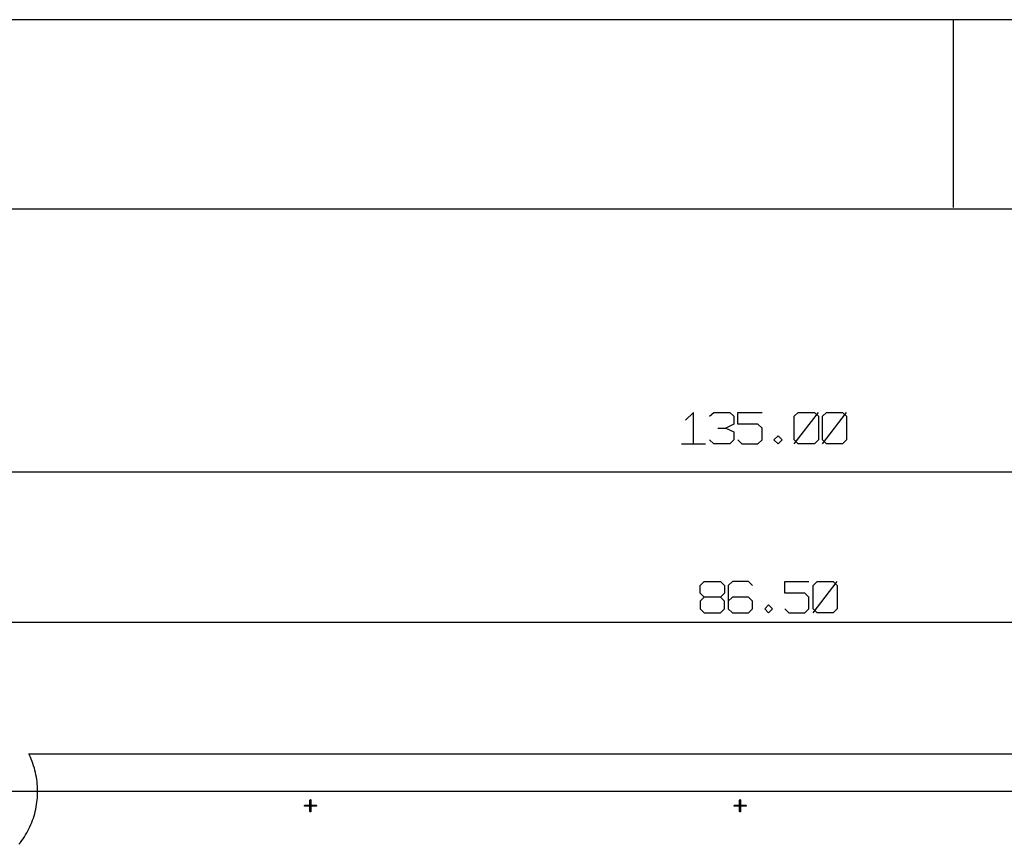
# Model space of a CAD drawing. Extents: x -658 to 530, y -320 to 521.
# Tile 22 of 28: x 93 to 241, y 397 to 521. Entities that reach past the tile are written whole.
import ezdxf

# ---------------------------------------------------------------- set-up
doc = ezdxf.new("R2010")
doc.units = 0
doc.layers.add('1', color=1, linetype='CONTINUOUS')

msp = doc.modelspace()

# ---------------------------------------------------------------- linework, layer by layer
at = {"layer": '1'}
for p, q in [((530.35, 520.75), (-657.9, 520.75)), ((233.3, 520.75), (233.3, 492.48)), ((503.92, 492.25), (-631.5, 492.25)), ((194.2, 461.62), (193, 460.45)), ((194.2, 456.92), (194.2, 461.62)), ((196.62, 461.05), (197.25, 461.62)), ((197.25, 461.62), (199.67, 461.62)), ((199.67, 461.62), (200.27, 461.05)), ((200.27, 461.05), (200.27, 459.87)), ((200.87, 459.87), (200.87, 461.62)), ((200.87, 461.62), (204.52, 461.62)), ((209.37, 461.05), (209.97, 461.62)), ((209.37, 456.92), (213, 461.62)), ((209.37, 457.5), (209.37, 461.05)), ((209.97, 461.62), (212.4, 461.62)), ((212.4, 461.62), (213, 461.05)), ((213, 461.05), (213, 457.5)), ((213.6, 461.05), (214.22, 461.62)), ((213.6, 456.92), (217.25, 461.62)), ((213.6, 457.5), (213.6, 461.05)), ((214.22, 461.62), (216.65, 461.62)), ((216.65, 461.62), (217.25, 461.05)), ((217.25, 461.05), (217.25, 457.5)), ((200.27, 459.87), (199.05, 459.27)), ((203.9, 459.87), (200.87, 459.87)), ((204.52, 459.27), (203.9, 459.87)), ((197.85, 459.27), (199.05, 459.27)), ((199.05, 459.27), (200.27, 458.7)), ((200.27, 458.7), (200.27, 457.5)), ((204.52, 457.5), (204.52, 459.27)), ((206.32, 457.5), (206.95, 458.1)), ((206.95, 458.1), (207.55, 457.5)), ((192.4, 456.92), (196.02, 456.92)), ((197.25, 456.92), (196.62, 457.5)), ((199.67, 456.92), (197.25, 456.92)), ((200.27, 457.5), (199.67, 456.92)), ((200.87, 457.5), (201.47, 456.92)), ((201.47, 456.92), (203.9, 456.92)), ((203.9, 456.92), (204.52, 457.5)), ((206.95, 456.92), (206.32, 457.5)), ((207.55, 457.5), (206.95, 456.92)), ((209.97, 456.92), (209.37, 457.5)), ((212.4, 456.92), (209.97, 456.92)), ((213, 457.5), (212.4, 456.92)), ((214.22, 456.92), (213.6, 457.5)), ((216.65, 456.92), (214.22, 456.92)), ((217.25, 457.5), (216.65, 456.92)), ((14.15, 452.67), (396.1, 452.67)), ((195.22, 435.57), (195.82, 436.17)), ((195.82, 436.17), (198.25, 436.17)), ((198.25, 436.17), (198.85, 435.57)), ((200.07, 436.17), (199.45, 435.57)), ((202.5, 436.17), (200.07, 436.17)), ((203.1, 435.57), (202.5, 436.17)), ((207.95, 434.4), (207.95, 436.17)), ((207.95, 436.17), (211.57, 436.17)), ((212.2, 435.57), (212.8, 436.17)), ((212.2, 431.45), (215.82, 436.17)), ((212.8, 436.17), (215.22, 436.17)), ((215.22, 436.17), (215.82, 435.57)), ((195.22, 434.4), (195.22, 435.57)), ((195.82, 433.82), (195.22, 434.4)), ((198.85, 434.4), (198.25, 433.82)), ((198.85, 435.57), (198.85, 434.4)), ((199.45, 435.57), (199.45, 432.05)), ((210.97, 434.4), (207.95, 434.4)), ((211.57, 433.82), (210.97, 434.4)), ((212.2, 432.05), (212.2, 435.57)), ((215.82, 435.57), (215.82, 432.05)), ((195.82, 433.82), (195.22, 433.22)), ((195.22, 433.22), (195.22, 432.05)), ((198.25, 433.82), (195.82, 433.82)), ((198.85, 433.22), (198.25, 433.82)), ((198.85, 432.05), (198.85, 433.22)), ((200.07, 433.82), (199.45, 433.22)), ((202.5, 433.82), (200.07, 433.82)), ((203.1, 433.22), (202.5, 433.82)), ((203.1, 432.05), (203.1, 433.22)), ((211.57, 432.05), (211.57, 433.82)), ((195.22, 432.05), (195.82, 431.45)), ((195.82, 431.45), (198.25, 431.45)), ((198.25, 431.45), (198.85, 432.05)), ((199.45, 432.05), (200.07, 431.45)), ((200.07, 431.45), (202.5, 431.45)), ((202.5, 431.45), (203.1, 432.05)), ((204.92, 432.05), (205.52, 432.65)), ((205.52, 431.45), (204.92, 432.05)), ((205.52, 432.65), (206.12, 432.05)), ((206.12, 432.05), (205.52, 431.45)), ((207.95, 432.05), (208.55, 431.45)), ((208.55, 431.45), (210.97, 431.45)), ((210.97, 431.45), (211.57, 432.05)), ((212.8, 431.45), (212.2, 432.05)), ((215.22, 431.45), (212.8, 431.45)), ((215.82, 432.05), (215.22, 431.45)), ((82.75, 430.05), (327.47, 430.05)), ((94.25, 410.05), (94.15, 410.25)), ((94.15, 410.25), (316.07, 410.25)), ((94.4, 409.75), (94.25, 410.05)), ((94.52, 409.42), (94.4, 409.75)), ((94.65, 409.1), (94.52, 409.42)), ((94.77, 408.77), (94.65, 409.1)), ((94.87, 408.45), (94.77, 408.77)), ((95, 408.1), (94.87, 408.45)), ((95.07, 407.77), (95, 408.1)), ((95.17, 407.42), (95.07, 407.77)), ((95.22, 407.1), (95.17, 407.42)), ((95.3, 406.75), (95.22, 407.1)), ((95.35, 406.4), (95.3, 406.75)), ((95.4, 406.07), (95.35, 406.4)), ((95.42, 405.72), (95.4, 406.07)), ((95.45, 405.37), (95.42, 405.72)), ((95.47, 405.02), (95.45, 405.37)), ((95.47, 404.67), (95.47, 405.02)), ((95.47, 404.32), (95.47, 404.67)), ((324.65, 404.57), (36.77, 404.57)), ((95.37, 402.95), (95.42, 403.27)), ((95.42, 403.27), (95.45, 403.62)), ((95.45, 403.62), (95.47, 403.97)), ((95.47, 403.97), (95.47, 404.32)), ((136.48, 403.28), (136.5, 403.33)), ((136.48, 401.58), (136.48, 403.28)), ((136.5, 403.33), (136.55, 403.35)), ((136.55, 403.35), (136.6, 403.33)), ((136.6, 403.33), (136.6, 403.28)), ((136.6, 403.28), (136.6, 401.58)), ((201.15, 403.28), (201.18, 403.33)), ((201.15, 401.58), (201.15, 403.28)), ((201.18, 403.33), (201.23, 403.35)), ((201.23, 403.35), (201.28, 403.33)), ((201.28, 403.33), (201.28, 403.28)), ((201.28, 403.28), (201.28, 401.58)), ((95.12, 401.57), (95.2, 401.9)), ((95.2, 401.9), (95.27, 402.25)), ((95.27, 402.25), (95.32, 402.6)), ((95.32, 402.6), (95.37, 402.95)), ((135.63, 402.43), (135.65, 402.48)), ((135.65, 402.38), (135.63, 402.43)), ((135.65, 402.48), (135.7, 402.5)), ((135.7, 402.35), (135.65, 402.38)), ((135.7, 402.5), (137.4, 402.5)), ((137.4, 402.35), (135.7, 402.35)), ((137.4, 402.5), (137.45, 402.48)), ((137.45, 402.38), (137.4, 402.35)), ((137.45, 402.48), (137.45, 402.43)), ((137.45, 402.43), (137.45, 402.38)), ((200.3, 402.43), (200.33, 402.48)), ((200.33, 402.38), (200.3, 402.43)), ((200.33, 402.48), (200.38, 402.5)), ((200.38, 402.35), (200.33, 402.38)), ((200.38, 402.5), (202.08, 402.5)), ((202.08, 402.35), (200.38, 402.35)), ((202.08, 402.5), (202.13, 402.48)), ((202.13, 402.38), (202.08, 402.35)), ((202.13, 402.48), (202.13, 402.43)), ((202.13, 402.43), (202.13, 402.38)), ((94.6, 399.92), (94.72, 400.25)), ((94.72, 400.25), (94.85, 400.57)), ((94.85, 400.57), (94.95, 400.9)), ((94.95, 400.9), (95.05, 401.22)), ((95.05, 401.22), (95.12, 401.57)), ((136.5, 401.53), (136.48, 401.58)), ((136.55, 401.5), (136.5, 401.53)), ((136.6, 401.53), (136.55, 401.5)), ((136.6, 401.58), (136.6, 401.53)), ((201.18, 401.53), (201.15, 401.58)), ((201.23, 401.5), (201.18, 401.53)), ((201.28, 401.53), (201.23, 401.5)), ((201.28, 401.58), (201.28, 401.53)), ((94.02, 398.65), (94.17, 398.95)), ((94.17, 398.95), (94.32, 399.27)), ((94.32, 399.27), (94.47, 399.6)), ((94.47, 399.6), (94.6, 399.92)), ((93.1, 397.17), (93.3, 397.45)), ((93.3, 397.45), (93.5, 397.75)), ((93.5, 397.75), (93.67, 398.05)), ((93.67, 398.05), (93.85, 398.35)), ((93.85, 398.35), (94.02, 398.65)), ((92.67, 396.62), (92.9, 396.9)), ((92.9, 396.9), (93.1, 397.17))]:
    msp.add_line(p, q, dxfattribs=at)

doc.saveas('drawing.dxf')
